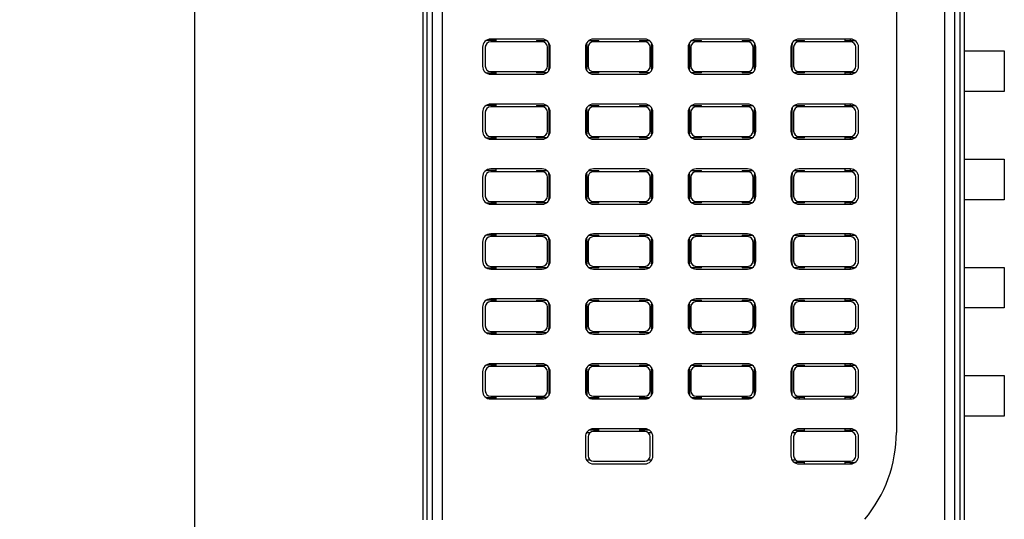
# Model space of a CAD drawing. Header units: millimetres. Extents: x 46 to 1057, y -1515 to -1121.
# Tile 60 of 63: x 563 to 599, y -1194 to -1176. Entities that reach past the tile are written whole.
import ezdxf

# ---------------------------------------------------------------- set-up
doc = ezdxf.new("R2010")
doc.units = ezdxf.units.MM
doc.header["$PDSIZE"] = -1
doc.styles.get("Standard").update_dxf_attribs({"font": 'arial.ttf', "height": 5})
doc.dimstyles.new('ISO-25', dxfattribs={"dimtxt": 5, "dimasz": 2.5, "dimexe": 1.25, "dimexo": 0.625, "dimtad": 1, "dimdec": 1, "dimdsep": 46, "dimtxsty": 'Standard', "dimcen": 2.5, "dimadec": 0, "dimazin": 0, "dimtfac": 1, "dimtdec": 1, "dimtmove": 0, "dimatfit": 3, "dimfxl": 1, "dimarcsym": 0})

# ---------------------------------------------------------------- blocks, each defined once
blk = doc.blocks.new('*D20')
at = {"color": 0, "lineweight": -2}
for p, q in [((581.236, -1156.651), (568.207, -1156.651)), ((569.457, -1159.151), (569.457, -1273.151)), ((581.236, -1275.651), (568.207, -1275.651))]:
    blk.add_line(p, q, dxfattribs=at)
at = {"color": 0}
for points in [[(569.041, -1159.151), (569.874, -1159.151), (569.457, -1156.651)], [(569.041, -1273.151), (569.874, -1273.151), (569.457, -1275.651)]]:
    blk.add_solid(points, dxfattribs=at)
at = {"layer": 'Defpoints', "color": 0}
for p in [(581.861, -1156.651), (569.457, -1275.651), (581.861, -1275.651)]:
    blk.add_point(p, dxfattribs=at)
at = {"color": 0, "insert": (566.28, -1216.151), "char_height": 5, "attachment_point": 5, "rotation": 90}
blk.add_mtext('119', dxfattribs=at)

msp = doc.modelspace()

# ---------------------------------------------------------------- linework, layer by layer
at = {"color": 7, "linetype": 'Continuous', "lineweight": 25}
for p, q in [((577.911, -1194.131), (577.911, -1164.49)), ((578.057, -1164.49), (578.057, -1194.131)), ((578.265, -1194.131), (578.265, -1164.49)), ((578.618, -1164.49), (578.618, -1194.131)), ((597.204, -1194.131), (597.204, -1164.49)), ((597.557, -1164.49), (597.557, -1194.131)), ((597.764, -1194.131), (597.764, -1164.49)), ((597.911, -1164.49), (597.911, -1194.131)), ((595.411, -1168.404), (595.411, -1190.899)), ((580.611, -1176.416), (580.245, -1176.416)), ((582.311, -1176.366), (580.411, -1176.366)), ((582.311, -1176.466), (580.411, -1176.466)), ((580.611, -1176.466), (580.611, -1176.366)), ((582.111, -1176.416), (582.477, -1176.416)), ((582.111, -1176.416), (582.111, -1176.466)), ((582.561, -1176.566), (582.561, -1176.501)), ((583.961, -1176.566), (583.961, -1176.501)), ((584.045, -1176.416), (584.411, -1176.416)), ((586.111, -1176.366), (584.211, -1176.366)), ((586.111, -1176.466), (584.211, -1176.466)), ((584.411, -1176.466), (584.411, -1176.416)), ((585.911, -1176.416), (586.277, -1176.416)), ((585.911, -1176.416), (585.911, -1176.466)), ((586.361, -1176.501), (586.361, -1176.566)), ((587.761, -1176.566), (587.761, -1176.501)), ((587.845, -1176.416), (588.211, -1176.416)), ((589.911, -1176.366), (588.011, -1176.366)), ((589.911, -1176.466), (588.011, -1176.466)), ((588.211, -1176.466), (588.211, -1176.416)), ((589.711, -1176.416), (590.077, -1176.416)), ((589.711, -1176.416), (589.711, -1176.466)), ((590.161, -1176.501), (590.161, -1176.566)), ((591.561, -1176.501), (591.561, -1176.566)), ((591.645, -1176.416), (592.011, -1176.416)), ((593.711, -1176.366), (591.811, -1176.366)), ((593.711, -1176.466), (591.811, -1176.466)), ((592.011, -1176.466), (592.011, -1176.416)), ((593.511, -1176.366), (593.511, -1176.466)), ((593.511, -1176.416), (593.711, -1176.416)), ((593.711, -1176.416), (593.711, -1176.366)), ((593.711, -1176.416), (593.877, -1176.416)), ((580.111, -1176.666), (580.111, -1177.366)), ((580.217, -1176.616), (580.211, -1176.616)), ((580.211, -1176.666), (580.211, -1177.366)), ((582.511, -1176.616), (582.505, -1176.616)), ((582.511, -1177.366), (582.511, -1176.666)), ((582.561, -1176.566), (582.594, -1176.566)), ((582.561, -1176.566), (582.561, -1177.466)), ((582.611, -1177.366), (582.611, -1176.666)), ((583.911, -1176.666), (583.911, -1177.366)), ((583.928, -1176.566), (583.961, -1176.566)), ((583.961, -1176.566), (583.961, -1177.466)), ((584.017, -1176.616), (584.011, -1176.616)), ((584.011, -1176.666), (584.011, -1177.366)), ((586.311, -1176.616), (586.305, -1176.616)), ((586.311, -1177.366), (586.311, -1176.666)), ((586.361, -1177.466), (586.361, -1176.566)), ((586.361, -1176.566), (586.394, -1176.566)), ((586.411, -1177.366), (586.411, -1176.666)), ((587.711, -1176.666), (587.711, -1177.366)), ((587.728, -1176.566), (587.761, -1176.566)), ((587.761, -1176.566), (587.761, -1177.466)), ((587.817, -1176.616), (587.811, -1176.616)), ((587.811, -1176.666), (587.811, -1177.366)), ((590.111, -1176.616), (590.105, -1176.616)), ((590.111, -1177.366), (590.111, -1176.666)), ((590.161, -1176.566), (590.194, -1176.566)), ((590.161, -1177.466), (590.161, -1176.566)), ((590.211, -1177.366), (590.211, -1176.666)), ((591.511, -1176.666), (591.511, -1177.366)), ((591.528, -1176.566), (591.561, -1176.566)), ((591.561, -1177.466), (591.561, -1176.566)), ((591.617, -1176.616), (591.611, -1176.616)), ((591.611, -1176.666), (591.611, -1177.366)), ((593.911, -1176.616), (593.905, -1176.616)), ((593.911, -1177.366), (593.911, -1176.666)), ((594.011, -1177.366), (594.011, -1176.666)), ((597.911, -1176.801), (599.401, -1176.801)), ((599.401, -1176.801), (599.401, -1178.301)), ((580.211, -1177.416), (580.217, -1177.416)), ((580.245, -1177.616), (580.611, -1177.616)), ((580.411, -1177.566), (582.311, -1177.566)), ((580.611, -1177.666), (580.611, -1177.566)), ((582.111, -1177.566), (582.111, -1177.616)), ((582.477, -1177.616), (582.111, -1177.616)), ((582.505, -1177.416), (582.511, -1177.416)), ((582.594, -1177.466), (582.561, -1177.466)), ((582.561, -1177.532), (582.561, -1177.466)), ((583.961, -1177.466), (583.928, -1177.466)), ((583.961, -1177.532), (583.961, -1177.466)), ((584.011, -1177.416), (584.017, -1177.416)), ((584.411, -1177.616), (584.045, -1177.616)), ((584.211, -1177.566), (586.111, -1177.566)), ((584.411, -1177.616), (584.411, -1177.566)), ((585.911, -1177.566), (585.911, -1177.616)), ((586.277, -1177.616), (585.911, -1177.616)), ((586.305, -1177.416), (586.311, -1177.416)), ((586.394, -1177.466), (586.361, -1177.466)), ((586.361, -1177.466), (586.361, -1177.532)), ((587.761, -1177.466), (587.728, -1177.466)), ((587.761, -1177.532), (587.761, -1177.466)), ((587.811, -1177.416), (587.817, -1177.416)), ((588.211, -1177.616), (587.845, -1177.616)), ((588.011, -1177.566), (589.911, -1177.566)), ((588.211, -1177.616), (588.211, -1177.566)), ((589.711, -1177.566), (589.711, -1177.616)), ((590.077, -1177.616), (589.711, -1177.616)), ((590.105, -1177.416), (590.111, -1177.416)), ((590.194, -1177.466), (590.161, -1177.466)), ((590.161, -1177.466), (590.161, -1177.532)), ((591.561, -1177.466), (591.528, -1177.466)), ((591.561, -1177.466), (591.561, -1177.532)), ((591.611, -1177.416), (591.617, -1177.416)), ((592.011, -1177.616), (591.645, -1177.616)), ((591.811, -1177.566), (593.711, -1177.566)), ((592.011, -1177.616), (592.011, -1177.566)), ((593.511, -1177.566), (593.511, -1177.666)), ((593.711, -1177.616), (593.511, -1177.616)), ((593.711, -1177.666), (593.711, -1177.616)), ((593.877, -1177.616), (593.711, -1177.616)), ((593.905, -1177.416), (593.911, -1177.416)), ((580.411, -1177.666), (582.311, -1177.666)), ((584.211, -1177.666), (586.111, -1177.666)), ((588.011, -1177.666), (589.911, -1177.666)), ((591.811, -1177.666), (593.711, -1177.666)), ((599.401, -1178.301), (597.911, -1178.301)), ((580.111, -1179.066), (580.111, -1179.766)), ((580.217, -1179.016), (580.211, -1179.016)), ((580.211, -1179.066), (580.211, -1179.766)), ((580.611, -1178.816), (580.245, -1178.816)), ((582.311, -1178.766), (580.411, -1178.766)), ((582.311, -1178.866), (580.411, -1178.866)), ((580.611, -1178.866), (580.611, -1178.766)), ((582.111, -1178.816), (582.477, -1178.816)), ((582.111, -1178.816), (582.111, -1178.866)), ((582.511, -1179.016), (582.505, -1179.016)), ((582.511, -1179.766), (582.511, -1179.066)), ((582.561, -1178.966), (582.561, -1178.901)), ((582.561, -1178.966), (582.561, -1179.866)), ((582.561, -1178.966), (582.594, -1178.966)), ((582.611, -1179.766), (582.611, -1179.066)), ((583.911, -1179.066), (583.911, -1179.766)), ((583.928, -1178.966), (583.961, -1178.966)), ((583.961, -1178.966), (583.961, -1178.901)), ((583.961, -1178.966), (583.961, -1179.866)), ((584.017, -1179.016), (584.011, -1179.016)), ((584.011, -1179.066), (584.011, -1179.766)), ((584.045, -1178.816), (584.411, -1178.816)), ((586.111, -1178.766), (584.211, -1178.766)), ((586.111, -1178.866), (584.211, -1178.866)), ((584.411, -1178.866), (584.411, -1178.816)), ((585.911, -1178.816), (586.277, -1178.816)), ((585.911, -1178.816), (585.911, -1178.866)), ((586.311, -1179.016), (586.305, -1179.016)), ((586.311, -1179.766), (586.311, -1179.066)), ((586.361, -1178.901), (586.361, -1178.966)), ((586.361, -1179.866), (586.361, -1178.966)), ((586.361, -1178.966), (586.394, -1178.966)), ((586.411, -1179.766), (586.411, -1179.066)), ((587.711, -1179.066), (587.711, -1179.766)), ((587.728, -1178.966), (587.761, -1178.966)), ((587.761, -1178.966), (587.761, -1178.901)), ((587.761, -1178.966), (587.761, -1179.866)), ((587.817, -1179.016), (587.811, -1179.016)), ((587.811, -1179.066), (587.811, -1179.766)), ((587.845, -1178.816), (588.211, -1178.816)), ((589.911, -1178.766), (588.011, -1178.766)), ((589.911, -1178.866), (588.011, -1178.866)), ((588.211, -1178.866), (588.211, -1178.816)), ((589.711, -1178.816), (590.077, -1178.816)), ((589.711, -1178.816), (589.711, -1178.866)), ((590.111, -1179.016), (590.105, -1179.016)), ((590.111, -1179.766), (590.111, -1179.066)), ((590.161, -1178.901), (590.161, -1178.966)), ((590.161, -1178.966), (590.194, -1178.966)), ((590.161, -1179.866), (590.161, -1178.966)), ((590.211, -1179.766), (590.211, -1179.066)), ((591.511, -1179.066), (591.511, -1179.766)), ((591.528, -1178.966), (591.561, -1178.966)), ((591.561, -1178.901), (591.561, -1178.966)), ((591.561, -1179.866), (591.561, -1178.966)), ((591.617, -1179.016), (591.611, -1179.016)), ((591.611, -1179.066), (591.611, -1179.766)), ((591.645, -1178.816), (592.011, -1178.816)), ((593.711, -1178.766), (591.811, -1178.766)), ((593.711, -1178.866), (591.811, -1178.866)), ((592.011, -1178.866), (592.011, -1178.816)), ((593.511, -1178.766), (593.511, -1178.866)), ((593.511, -1178.816), (593.711, -1178.816)), ((593.711, -1178.816), (593.711, -1178.766)), ((593.711, -1178.816), (593.877, -1178.816)), ((593.911, -1179.016), (593.905, -1179.016)), ((593.911, -1179.766), (593.911, -1179.066)), ((594.011, -1179.766), (594.011, -1179.066)), ((580.211, -1179.816), (580.217, -1179.816)), ((580.245, -1180.016), (580.611, -1180.016)), ((580.411, -1179.966), (582.311, -1179.966)), ((580.411, -1180.066), (582.311, -1180.066)), ((580.611, -1180.066), (580.611, -1179.966)), ((582.111, -1179.966), (582.111, -1180.016)), ((582.477, -1180.016), (582.111, -1180.016)), ((582.505, -1179.816), (582.511, -1179.816)), ((582.594, -1179.866), (582.561, -1179.866)), ((582.561, -1179.932), (582.561, -1179.866)), ((583.961, -1179.866), (583.928, -1179.866)), ((583.961, -1179.932), (583.961, -1179.866)), ((584.011, -1179.816), (584.017, -1179.816)), ((584.411, -1180.016), (584.045, -1180.016)), ((584.211, -1179.966), (586.111, -1179.966)), ((584.211, -1180.066), (586.111, -1180.066)), ((584.411, -1180.016), (584.411, -1179.966)), ((585.911, -1179.966), (585.911, -1180.016)), ((586.277, -1180.016), (585.911, -1180.016)), ((586.305, -1179.816), (586.311, -1179.816)), ((586.394, -1179.866), (586.361, -1179.866)), ((586.361, -1179.866), (586.361, -1179.932)), ((587.761, -1179.866), (587.728, -1179.866)), ((587.761, -1179.932), (587.761, -1179.866)), ((587.811, -1179.816), (587.817, -1179.816)), ((588.211, -1180.016), (587.845, -1180.016)), ((588.011, -1179.966), (589.911, -1179.966)), ((588.011, -1180.066), (589.911, -1180.066)), ((588.211, -1180.016), (588.211, -1179.966)), ((589.711, -1179.966), (589.711, -1180.016)), ((590.077, -1180.016), (589.711, -1180.016)), ((590.105, -1179.816), (590.111, -1179.816)), ((590.194, -1179.866), (590.161, -1179.866)), ((590.161, -1179.866), (590.161, -1179.932)), ((591.561, -1179.866), (591.528, -1179.866)), ((591.561, -1179.866), (591.561, -1179.932)), ((591.611, -1179.816), (591.617, -1179.816)), ((592.011, -1180.016), (591.645, -1180.016)), ((591.811, -1179.966), (593.711, -1179.966)), ((591.811, -1180.066), (593.711, -1180.066)), ((592.011, -1180.016), (592.011, -1179.966)), ((593.511, -1179.966), (593.511, -1180.066)), ((593.711, -1180.016), (593.511, -1180.016)), ((593.711, -1180.066), (593.711, -1180.016)), ((593.877, -1180.016), (593.711, -1180.016)), ((593.905, -1179.816), (593.911, -1179.816)), ((597.911, -1180.801), (599.401, -1180.801)), ((599.401, -1180.801), (599.401, -1182.301)), ((580.611, -1181.216), (580.245, -1181.216)), ((582.311, -1181.166), (580.411, -1181.166)), ((580.611, -1181.266), (580.611, -1181.166)), ((582.111, -1181.216), (582.477, -1181.216)), ((582.111, -1181.216), (582.111, -1181.266)), ((584.045, -1181.216), (584.411, -1181.216)), ((586.111, -1181.166), (584.211, -1181.166)), ((584.411, -1181.266), (584.411, -1181.216)), ((585.911, -1181.216), (586.277, -1181.216)), ((585.911, -1181.216), (585.911, -1181.266)), ((587.845, -1181.216), (588.211, -1181.216)), ((589.911, -1181.166), (588.011, -1181.166)), ((588.211, -1181.266), (588.211, -1181.216)), ((589.711, -1181.216), (590.077, -1181.216)), ((589.711, -1181.216), (589.711, -1181.266)), ((591.645, -1181.216), (592.011, -1181.216)), ((593.711, -1181.166), (591.811, -1181.166)), ((592.011, -1181.266), (592.011, -1181.216)), ((593.511, -1181.166), (593.511, -1181.266)), ((593.511, -1181.216), (593.711, -1181.216)), ((593.711, -1181.216), (593.711, -1181.166)), ((593.711, -1181.216), (593.877, -1181.216)), ((580.111, -1181.466), (580.111, -1182.166)), ((580.217, -1181.416), (580.211, -1181.416)), ((580.211, -1181.466), (580.211, -1182.166)), ((582.311, -1181.266), (580.411, -1181.266)), ((582.511, -1181.416), (582.505, -1181.416)), ((582.511, -1182.166), (582.511, -1181.466)), ((582.561, -1181.366), (582.561, -1181.301)), ((582.561, -1181.366), (582.594, -1181.366)), ((582.561, -1181.366), (582.561, -1182.266)), ((582.611, -1182.166), (582.611, -1181.466)), ((583.911, -1181.466), (583.911, -1182.166)), ((583.928, -1181.366), (583.961, -1181.366)), ((583.961, -1181.366), (583.961, -1181.301)), ((583.961, -1181.366), (583.961, -1182.266)), ((584.017, -1181.416), (584.011, -1181.416)), ((584.011, -1181.466), (584.011, -1182.166)), ((586.111, -1181.266), (584.211, -1181.266)), ((586.311, -1181.416), (586.305, -1181.416)), ((586.311, -1182.166), (586.311, -1181.466)), ((586.361, -1181.301), (586.361, -1181.366)), ((586.361, -1181.366), (586.394, -1181.366)), ((586.361, -1182.266), (586.361, -1181.366)), ((586.411, -1182.166), (586.411, -1181.466)), ((587.711, -1181.466), (587.711, -1182.166)), ((587.728, -1181.366), (587.761, -1181.366)), ((587.761, -1181.366), (587.761, -1181.301)), ((587.761, -1181.366), (587.761, -1182.266)), ((587.817, -1181.416), (587.811, -1181.416)), ((587.811, -1181.466), (587.811, -1182.166)), ((589.911, -1181.266), (588.011, -1181.266)), ((590.111, -1181.416), (590.105, -1181.416)), ((590.111, -1182.166), (590.111, -1181.466)), ((590.161, -1181.301), (590.161, -1181.366)), ((590.161, -1181.366), (590.194, -1181.366)), ((590.161, -1182.266), (590.161, -1181.366)), ((590.211, -1182.166), (590.211, -1181.466)), ((591.511, -1181.466), (591.511, -1182.166)), ((591.528, -1181.366), (591.561, -1181.366)), ((591.561, -1181.301), (591.561, -1181.366)), ((591.561, -1182.266), (591.561, -1181.366)), ((591.617, -1181.416), (591.611, -1181.416)), ((591.611, -1181.466), (591.611, -1182.166)), ((593.711, -1181.266), (591.811, -1181.266)), ((593.911, -1181.416), (593.905, -1181.416)), ((593.911, -1182.166), (593.911, -1181.466)), ((594.011, -1182.166), (594.011, -1181.466)), ((580.211, -1182.216), (580.217, -1182.216)), ((582.505, -1182.216), (582.511, -1182.216)), ((582.594, -1182.266), (582.561, -1182.266)), ((582.561, -1182.332), (582.561, -1182.266)), ((583.961, -1182.266), (583.928, -1182.266)), ((583.961, -1182.332), (583.961, -1182.266)), ((584.011, -1182.216), (584.017, -1182.216)), ((586.305, -1182.216), (586.311, -1182.216)), ((586.394, -1182.266), (586.361, -1182.266)), ((586.361, -1182.266), (586.361, -1182.332)), ((587.761, -1182.266), (587.728, -1182.266)), ((587.761, -1182.332), (587.761, -1182.266)), ((587.811, -1182.216), (587.817, -1182.216)), ((590.105, -1182.216), (590.111, -1182.216)), ((590.194, -1182.266), (590.161, -1182.266)), ((590.161, -1182.266), (590.161, -1182.332)), ((591.561, -1182.266), (591.528, -1182.266)), ((591.561, -1182.266), (591.561, -1182.332)), ((591.611, -1182.216), (591.617, -1182.216)), ((593.905, -1182.216), (593.911, -1182.216)), ((599.401, -1182.301), (597.911, -1182.301)), ((580.245, -1182.416), (580.611, -1182.416)), ((580.411, -1182.366), (582.311, -1182.366)), ((580.411, -1182.466), (582.311, -1182.466)), ((580.611, -1182.466), (580.611, -1182.366)), ((582.111, -1182.366), (582.111, -1182.416)), ((582.477, -1182.416), (582.111, -1182.416)), ((584.411, -1182.416), (584.045, -1182.416)), ((584.211, -1182.366), (586.111, -1182.366)), ((584.211, -1182.466), (586.111, -1182.466)), ((584.411, -1182.416), (584.411, -1182.366)), ((585.911, -1182.366), (585.911, -1182.416)), ((586.277, -1182.416), (585.911, -1182.416)), ((588.211, -1182.416), (587.845, -1182.416)), ((588.011, -1182.366), (589.911, -1182.366)), ((588.011, -1182.466), (589.911, -1182.466)), ((588.211, -1182.416), (588.211, -1182.366)), ((589.711, -1182.366), (589.711, -1182.416)), ((590.077, -1182.416), (589.711, -1182.416)), ((592.011, -1182.416), (591.645, -1182.416)), ((591.811, -1182.366), (593.711, -1182.366)), ((591.811, -1182.466), (593.711, -1182.466)), ((592.011, -1182.416), (592.011, -1182.366)), ((593.511, -1182.366), (593.511, -1182.466)), ((593.711, -1182.416), (593.511, -1182.416)), ((593.877, -1182.416), (593.711, -1182.416)), ((593.711, -1182.466), (593.711, -1182.416)), ((580.611, -1183.616), (580.245, -1183.616)), ((582.311, -1183.566), (580.411, -1183.566)), ((582.311, -1183.666), (580.411, -1183.666)), ((580.611, -1183.666), (580.611, -1183.566)), ((582.111, -1183.616), (582.477, -1183.616)), ((582.111, -1183.616), (582.111, -1183.666)), ((582.561, -1183.766), (582.561, -1183.701)), ((582.561, -1183.766), (582.594, -1183.766)), ((582.561, -1183.766), (582.561, -1184.666)), ((583.928, -1183.766), (583.961, -1183.766)), ((583.961, -1183.766), (583.961, -1183.701)), ((583.961, -1183.766), (583.961, -1184.666)), ((584.045, -1183.616), (584.411, -1183.616)), ((586.111, -1183.566), (584.211, -1183.566)), ((586.111, -1183.666), (584.211, -1183.666)), ((584.411, -1183.666), (584.411, -1183.616)), ((585.911, -1183.616), (586.277, -1183.616)), ((585.911, -1183.616), (585.911, -1183.666)), ((586.361, -1183.701), (586.361, -1183.766)), ((586.361, -1183.766), (586.394, -1183.766)), ((586.361, -1184.666), (586.361, -1183.766)), ((587.728, -1183.766), (587.761, -1183.766)), ((587.761, -1183.766), (587.761, -1183.701)), ((587.761, -1183.766), (587.761, -1184.666)), ((587.845, -1183.616), (588.211, -1183.616)), ((589.911, -1183.566), (588.011, -1183.566)), ((589.911, -1183.666), (588.011, -1183.666)), ((588.211, -1183.666), (588.211, -1183.616)), ((589.711, -1183.616), (590.077, -1183.616)), ((589.711, -1183.616), (589.711, -1183.666)), ((590.161, -1183.701), (590.161, -1183.766)), ((590.161, -1183.766), (590.194, -1183.766)), ((590.161, -1184.666), (590.161, -1183.766)), ((591.528, -1183.766), (591.561, -1183.766)), ((591.561, -1183.701), (591.561, -1183.766)), ((591.561, -1184.666), (591.561, -1183.766)), ((591.645, -1183.616), (592.011, -1183.616)), ((593.711, -1183.566), (591.811, -1183.566)), ((593.711, -1183.666), (591.811, -1183.666)), ((592.011, -1183.666), (592.011, -1183.616)), ((593.511, -1183.566), (593.511, -1183.666)), ((593.511, -1183.616), (593.711, -1183.616)), ((593.711, -1183.616), (593.711, -1183.566)), ((593.711, -1183.616), (593.877, -1183.616)), ((580.111, -1183.866), (580.111, -1184.566)), ((580.217, -1183.816), (580.211, -1183.816)), ((580.211, -1183.866), (580.211, -1184.566)), ((582.511, -1183.816), (582.505, -1183.816)), ((582.511, -1184.566), (582.511, -1183.866)), ((582.611, -1184.566), (582.611, -1183.866)), ((583.911, -1183.866), (583.911, -1184.566)), ((584.017, -1183.816), (584.011, -1183.816)), ((584.011, -1183.866), (584.011, -1184.566)), ((586.311, -1183.816), (586.305, -1183.816)), ((586.311, -1184.566), (586.311, -1183.866)), ((586.411, -1184.566), (586.411, -1183.866)), ((587.711, -1183.866), (587.711, -1184.566)), ((587.817, -1183.816), (587.811, -1183.816)), ((587.811, -1183.866), (587.811, -1184.566)), ((590.111, -1183.816), (590.105, -1183.816)), ((590.111, -1184.566), (590.111, -1183.866)), ((590.211, -1184.566), (590.211, -1183.866)), ((591.511, -1183.866), (591.511, -1184.566)), ((591.617, -1183.816), (591.611, -1183.816)), ((591.611, -1183.866), (591.611, -1184.566)), ((593.911, -1183.816), (593.905, -1183.816)), ((593.911, -1184.566), (593.911, -1183.866)), ((594.011, -1184.566), (594.011, -1183.866)), ((580.211, -1184.616), (580.217, -1184.616)), ((580.245, -1184.816), (580.611, -1184.816)), ((580.411, -1184.766), (582.311, -1184.766)), ((580.411, -1184.866), (582.311, -1184.866)), ((580.611, -1184.866), (580.611, -1184.766)), ((582.111, -1184.766), (582.111, -1184.816)), ((582.477, -1184.816), (582.111, -1184.816)), ((582.505, -1184.616), (582.511, -1184.616)), ((582.594, -1184.666), (582.561, -1184.666)), ((582.561, -1184.732), (582.561, -1184.666)), ((583.961, -1184.666), (583.928, -1184.666)), ((583.961, -1184.732), (583.961, -1184.666)), ((584.011, -1184.616), (584.017, -1184.616)), ((584.411, -1184.816), (584.045, -1184.816)), ((584.211, -1184.766), (586.111, -1184.766)), ((584.211, -1184.866), (586.111, -1184.866)), ((584.411, -1184.816), (584.411, -1184.766)), ((585.911, -1184.766), (585.911, -1184.816)), ((586.277, -1184.816), (585.911, -1184.816)), ((586.305, -1184.616), (586.311, -1184.616)), ((586.394, -1184.666), (586.361, -1184.666)), ((586.361, -1184.666), (586.361, -1184.732)), ((587.761, -1184.666), (587.728, -1184.666)), ((587.761, -1184.732), (587.761, -1184.666)), ((587.811, -1184.616), (587.817, -1184.616)), ((588.211, -1184.816), (587.845, -1184.816)), ((588.011, -1184.766), (589.911, -1184.766)), ((588.011, -1184.866), (589.911, -1184.866)), ((588.211, -1184.816), (588.211, -1184.766)), ((589.711, -1184.766), (589.711, -1184.816)), ((590.077, -1184.816), (589.711, -1184.816)), ((590.105, -1184.616), (590.111, -1184.616)), ((590.194, -1184.666), (590.161, -1184.666)), ((590.161, -1184.666), (590.161, -1184.732)), ((591.561, -1184.666), (591.528, -1184.666)), ((591.561, -1184.666), (591.561, -1184.732)), ((591.611, -1184.616), (591.617, -1184.616)), ((592.011, -1184.816), (591.645, -1184.816)), ((591.811, -1184.766), (593.711, -1184.766)), ((591.811, -1184.866), (593.711, -1184.866)), ((592.011, -1184.816), (592.011, -1184.766)), ((593.511, -1184.766), (593.511, -1184.866)), ((593.711, -1184.816), (593.511, -1184.816)), ((593.711, -1184.866), (593.711, -1184.816)), ((593.877, -1184.816), (593.711, -1184.816)), ((593.905, -1184.616), (593.911, -1184.616)), ((597.911, -1184.801), (599.401, -1184.801)), ((599.401, -1184.801), (599.401, -1186.301)), ((582.311, -1185.966), (580.411, -1185.966)), ((580.611, -1186.066), (580.611, -1185.966)), ((586.111, -1185.966), (584.211, -1185.966)), ((589.911, -1185.966), (588.011, -1185.966)), ((593.711, -1185.966), (591.811, -1185.966)), ((593.511, -1185.966), (593.511, -1186.066)), ((593.711, -1186.016), (593.711, -1185.966)), ((580.111, -1186.266), (580.111, -1186.966)), ((580.217, -1186.216), (580.211, -1186.216)), ((580.211, -1186.266), (580.211, -1186.966)), ((580.611, -1186.016), (580.245, -1186.016)), ((582.311, -1186.066), (580.411, -1186.066)), ((582.111, -1186.016), (582.477, -1186.016)), ((582.111, -1186.016), (582.111, -1186.066)), ((582.511, -1186.216), (582.505, -1186.216)), ((582.511, -1186.966), (582.511, -1186.266)), ((582.561, -1186.166), (582.561, -1186.101)), ((582.561, -1186.166), (582.594, -1186.166)), ((582.561, -1186.166), (582.561, -1187.066)), ((582.611, -1186.966), (582.611, -1186.266)), ((583.911, -1186.266), (583.911, -1186.966)), ((583.928, -1186.166), (583.961, -1186.166)), ((583.961, -1186.166), (583.961, -1186.101)), ((583.961, -1186.166), (583.961, -1187.066)), ((584.017, -1186.216), (584.011, -1186.216)), ((584.011, -1186.266), (584.011, -1186.966)), ((584.045, -1186.016), (584.411, -1186.016)), ((586.111, -1186.066), (584.211, -1186.066)), ((584.411, -1186.066), (584.411, -1186.016)), ((585.911, -1186.016), (586.277, -1186.016)), ((585.911, -1186.016), (585.911, -1186.066)), ((586.311, -1186.216), (586.305, -1186.216)), ((586.311, -1186.966), (586.311, -1186.266)), ((586.361, -1186.101), (586.361, -1186.166)), ((586.361, -1186.166), (586.394, -1186.166)), ((586.361, -1187.066), (586.361, -1186.166)), ((586.411, -1186.966), (586.411, -1186.266)), ((587.711, -1186.266), (587.711, -1186.966)), ((587.728, -1186.166), (587.761, -1186.166)), ((587.761, -1186.166), (587.761, -1186.101)), ((587.761, -1186.166), (587.761, -1187.066)), ((587.817, -1186.216), (587.811, -1186.216)), ((587.811, -1186.266), (587.811, -1186.966)), ((587.845, -1186.016), (588.211, -1186.016)), ((589.911, -1186.066), (588.011, -1186.066)), ((588.211, -1186.066), (588.211, -1186.016)), ((589.711, -1186.016), (590.077, -1186.016)), ((589.711, -1186.016), (589.711, -1186.066)), ((590.111, -1186.216), (590.105, -1186.216)), ((590.111, -1186.966), (590.111, -1186.266)), ((590.161, -1186.101), (590.161, -1186.166)), ((590.161, -1186.166), (590.194, -1186.166)), ((590.161, -1187.066), (590.161, -1186.166)), ((590.211, -1186.966), (590.211, -1186.266)), ((591.511, -1186.266), (591.511, -1186.966)), ((591.528, -1186.166), (591.561, -1186.166)), ((591.561, -1186.101), (591.561, -1186.166)), ((591.561, -1187.066), (591.561, -1186.166)), ((591.617, -1186.216), (591.611, -1186.216)), ((591.611, -1186.266), (591.611, -1186.966)), ((591.645, -1186.016), (592.011, -1186.016)), ((593.711, -1186.066), (591.811, -1186.066)), ((592.011, -1186.066), (592.011, -1186.016)), ((593.511, -1186.016), (593.711, -1186.016)), ((593.711, -1186.016), (593.877, -1186.016)), ((593.911, -1186.216), (593.905, -1186.216)), ((593.911, -1186.966), (593.911, -1186.266)), ((594.011, -1186.966), (594.011, -1186.266)), ((599.401, -1186.301), (597.911, -1186.301)), ((580.211, -1187.016), (580.217, -1187.016)), ((582.505, -1187.016), (582.511, -1187.016)), ((582.594, -1187.066), (582.561, -1187.066)), ((582.561, -1187.132), (582.561, -1187.066)), ((583.961, -1187.066), (583.928, -1187.066)), ((583.961, -1187.132), (583.961, -1187.066)), ((584.011, -1187.016), (584.017, -1187.016)), ((586.305, -1187.016), (586.311, -1187.016)), ((586.394, -1187.066), (586.361, -1187.066)), ((586.361, -1187.066), (586.361, -1187.132)), ((587.761, -1187.066), (587.728, -1187.066)), ((587.761, -1187.132), (587.761, -1187.066)), ((587.811, -1187.016), (587.817, -1187.016)), ((590.105, -1187.016), (590.111, -1187.016)), ((590.194, -1187.066), (590.161, -1187.066)), ((590.161, -1187.066), (590.161, -1187.132)), ((591.561, -1187.066), (591.528, -1187.066)), ((591.561, -1187.066), (591.561, -1187.132)), ((591.611, -1187.016), (591.617, -1187.016)), ((593.905, -1187.016), (593.911, -1187.016)), ((580.245, -1187.216), (580.611, -1187.216)), ((580.411, -1187.166), (582.311, -1187.166)), ((580.411, -1187.266), (582.311, -1187.266)), ((580.611, -1187.266), (580.611, -1187.166)), ((582.111, -1187.166), (582.111, -1187.216)), ((582.477, -1187.216), (582.111, -1187.216)), ((584.411, -1187.216), (584.045, -1187.216)), ((584.211, -1187.166), (586.111, -1187.166)), ((584.211, -1187.266), (586.111, -1187.266)), ((584.411, -1187.216), (584.411, -1187.166)), ((585.911, -1187.166), (585.911, -1187.216)), ((586.277, -1187.216), (585.911, -1187.216)), ((588.211, -1187.216), (587.845, -1187.216)), ((588.011, -1187.166), (589.911, -1187.166)), ((588.011, -1187.266), (589.911, -1187.266)), ((588.211, -1187.216), (588.211, -1187.166)), ((589.711, -1187.166), (589.711, -1187.216)), ((590.077, -1187.216), (589.711, -1187.216)), ((592.011, -1187.216), (591.645, -1187.216)), ((591.811, -1187.166), (593.711, -1187.166)), ((591.811, -1187.266), (593.711, -1187.266)), ((592.011, -1187.216), (592.011, -1187.166)), ((593.511, -1187.166), (593.511, -1187.266)), ((593.711, -1187.216), (593.511, -1187.216)), ((593.711, -1187.266), (593.711, -1187.216)), ((593.877, -1187.216), (593.711, -1187.216)), ((580.611, -1188.416), (580.245, -1188.416)), ((582.311, -1188.366), (580.411, -1188.366)), ((582.311, -1188.466), (580.411, -1188.466)), ((580.611, -1188.466), (580.611, -1188.366)), ((582.111, -1188.416), (582.477, -1188.416)), ((582.111, -1188.416), (582.111, -1188.466)), ((582.561, -1188.566), (582.561, -1188.501)), ((583.961, -1188.566), (583.961, -1188.501)), ((584.045, -1188.416), (584.411, -1188.416)), ((586.111, -1188.366), (584.211, -1188.366)), ((586.111, -1188.466), (584.211, -1188.466)), ((584.411, -1188.466), (584.411, -1188.416)), ((585.911, -1188.416), (586.277, -1188.416)), ((585.911, -1188.416), (585.911, -1188.466)), ((586.361, -1188.501), (586.361, -1188.566)), ((587.761, -1188.566), (587.761, -1188.501)), ((587.845, -1188.416), (588.211, -1188.416)), ((589.911, -1188.366), (588.011, -1188.366)), ((589.911, -1188.466), (588.011, -1188.466)), ((588.211, -1188.466), (588.211, -1188.416)), ((589.711, -1188.416), (590.077, -1188.416)), ((589.711, -1188.416), (589.711, -1188.466)), ((590.161, -1188.501), (590.161, -1188.566)), ((591.561, -1188.501), (591.561, -1188.566)), ((591.645, -1188.416), (592.011, -1188.416)), ((593.711, -1188.366), (591.811, -1188.366)), ((593.711, -1188.466), (591.811, -1188.466)), ((592.011, -1188.466), (592.011, -1188.416)), ((593.511, -1188.366), (593.511, -1188.466)), ((593.511, -1188.416), (593.711, -1188.416)), ((593.711, -1188.416), (593.711, -1188.366)), ((593.711, -1188.416), (593.877, -1188.416)), ((580.111, -1188.666), (580.111, -1189.366)), ((580.217, -1188.616), (580.211, -1188.616)), ((580.211, -1188.666), (580.211, -1189.366)), ((582.511, -1188.616), (582.505, -1188.616)), ((582.511, -1189.366), (582.511, -1188.666)), ((582.561, -1188.566), (582.561, -1189.532)), ((582.561, -1188.566), (582.594, -1188.566)), ((582.611, -1189.366), (582.611, -1188.666)), ((583.911, -1188.666), (583.911, -1189.366)), ((583.928, -1188.566), (583.961, -1188.566)), ((583.961, -1188.566), (583.961, -1189.532)), ((584.017, -1188.616), (584.011, -1188.616)), ((584.011, -1188.666), (584.011, -1189.366)), ((586.311, -1188.616), (586.305, -1188.616)), ((586.311, -1189.366), (586.311, -1188.666)), ((586.361, -1189.532), (586.361, -1188.566)), ((586.361, -1188.566), (586.394, -1188.566)), ((586.411, -1189.366), (586.411, -1188.666)), ((587.711, -1188.666), (587.711, -1189.366)), ((587.728, -1188.566), (587.761, -1188.566)), ((587.761, -1188.566), (587.761, -1189.532)), ((587.817, -1188.616), (587.811, -1188.616)), ((587.811, -1188.666), (587.811, -1189.366)), ((590.111, -1188.616), (590.105, -1188.616)), ((590.111, -1189.366), (590.111, -1188.666)), ((590.161, -1189.532), (590.161, -1188.566)), ((590.161, -1188.566), (590.194, -1188.566)), ((590.211, -1189.366), (590.211, -1188.666)), ((591.511, -1188.666), (591.511, -1189.366)), ((591.528, -1188.566), (591.561, -1188.566)), ((591.561, -1189.532), (591.561, -1188.566)), ((591.617, -1188.616), (591.611, -1188.616)), ((591.611, -1188.666), (591.611, -1189.366)), ((593.911, -1188.616), (593.905, -1188.616)), ((593.911, -1189.366), (593.911, -1188.666)), ((594.011, -1189.366), (594.011, -1188.666)), ((597.911, -1188.801), (599.401, -1188.801)), ((599.401, -1188.801), (599.401, -1190.301)), ((580.211, -1189.416), (580.217, -1189.416)), ((580.245, -1189.616), (580.611, -1189.616)), ((580.411, -1189.566), (582.311, -1189.566)), ((580.611, -1189.666), (580.611, -1189.566)), ((582.111, -1189.566), (582.111, -1189.666)), ((582.111, -1189.616), (582.311, -1189.616)), ((582.311, -1189.666), (582.311, -1189.616)), ((582.477, -1189.616), (582.311, -1189.616)), ((582.505, -1189.416), (582.511, -1189.416)), ((584.011, -1189.416), (584.017, -1189.416)), ((584.045, -1189.616), (584.211, -1189.616)), ((584.211, -1189.566), (586.111, -1189.566)), ((584.211, -1189.666), (584.211, -1189.616)), ((584.211, -1189.616), (584.411, -1189.616)), ((584.411, -1189.666), (584.411, -1189.566)), ((585.911, -1189.566), (585.911, -1189.666)), ((585.911, -1189.616), (586.111, -1189.616)), ((586.111, -1189.616), (586.111, -1189.666)), ((586.111, -1189.616), (586.277, -1189.616)), ((586.305, -1189.416), (586.311, -1189.416)), ((587.811, -1189.416), (587.817, -1189.416)), ((587.845, -1189.616), (588.011, -1189.616)), ((588.011, -1189.566), (589.911, -1189.566)), ((588.011, -1189.666), (588.011, -1189.616)), ((588.011, -1189.616), (588.211, -1189.616)), ((588.211, -1189.666), (588.211, -1189.566)), ((589.711, -1189.566), (589.711, -1189.666)), ((589.711, -1189.616), (589.911, -1189.616)), ((589.911, -1189.616), (589.911, -1189.666)), ((589.911, -1189.616), (590.077, -1189.616)), ((590.105, -1189.416), (590.111, -1189.416)), ((591.611, -1189.416), (591.617, -1189.416)), ((591.811, -1189.616), (591.645, -1189.616)), ((591.811, -1189.566), (593.711, -1189.566)), ((591.811, -1189.616), (591.811, -1189.666)), ((592.011, -1189.616), (591.811, -1189.616)), ((592.011, -1189.666), (592.011, -1189.566)), ((593.511, -1189.566), (593.511, -1189.666)), ((593.711, -1189.616), (593.511, -1189.616)), ((593.711, -1189.666), (593.711, -1189.616)), ((593.877, -1189.616), (593.711, -1189.616)), ((593.905, -1189.416), (593.911, -1189.416)), ((580.411, -1189.666), (582.311, -1189.666)), ((584.211, -1189.666), (586.111, -1189.666)), ((588.011, -1189.666), (589.911, -1189.666)), ((591.811, -1189.666), (593.711, -1189.666)), ((599.401, -1190.301), (597.911, -1190.301)), ((583.911, -1191.066), (583.911, -1191.766)), ((584.079, -1190.916), (583.951, -1190.916)), ((583.961, -1190.916), (583.961, -1190.901)), ((584.011, -1191.066), (584.011, -1191.766)), ((584.411, -1190.816), (584.045, -1190.816)), ((586.111, -1190.766), (584.211, -1190.766)), ((586.111, -1190.866), (584.211, -1190.866)), ((584.411, -1190.866), (584.411, -1190.766)), ((585.911, -1190.766), (585.911, -1190.866)), ((586.277, -1190.816), (585.911, -1190.816)), ((586.371, -1190.916), (586.243, -1190.916)), ((586.311, -1191.766), (586.311, -1191.066)), ((586.361, -1190.901), (586.361, -1190.916)), ((586.411, -1191.766), (586.411, -1191.066)), ((591.511, -1191.066), (591.511, -1191.766)), ((591.679, -1190.916), (591.551, -1190.916)), ((591.561, -1190.901), (591.561, -1190.916)), ((591.611, -1191.066), (591.611, -1191.766)), ((591.645, -1190.816), (592.011, -1190.816)), ((593.711, -1190.766), (591.811, -1190.766)), ((593.711, -1190.866), (591.811, -1190.866)), ((592.011, -1190.866), (592.011, -1190.766)), ((593.511, -1190.766), (593.511, -1190.866)), ((593.511, -1190.816), (593.711, -1190.816)), ((593.711, -1190.816), (593.711, -1190.766)), ((593.711, -1190.816), (593.877, -1190.816)), ((593.911, -1191.016), (593.905, -1191.016)), ((593.911, -1191.766), (593.911, -1191.066)), ((594.011, -1191.766), (594.011, -1191.066)), ((593.905, -1191.816), (593.911, -1191.816)), ((583.951, -1191.916), (584.079, -1191.916)), ((583.961, -1191.932), (583.961, -1191.916)), ((584.211, -1191.966), (586.111, -1191.966)), ((584.211, -1192.066), (586.111, -1192.066)), ((586.243, -1191.916), (586.371, -1191.916)), ((586.361, -1191.916), (586.361, -1191.932)), ((591.551, -1191.916), (591.679, -1191.916)), ((591.561, -1191.916), (591.561, -1191.932)), ((592.011, -1192.016), (591.645, -1192.016)), ((591.811, -1191.966), (593.711, -1191.966)), ((591.811, -1192.066), (593.711, -1192.066)), ((592.011, -1192.066), (592.011, -1191.966)), ((593.511, -1191.966), (593.511, -1192.066)), ((593.711, -1192.016), (593.511, -1192.016)), ((593.711, -1192.066), (593.711, -1192.016)), ((593.711, -1192.016), (593.877, -1192.016))]:
    msp.add_line(p, q, dxfattribs=at)
for centre, radius, start, end in [((580.411, -1176.666), 0.3, 90, 180), ((580.411, -1176.666), 0.2, 90, 180), ((582.311, -1176.666), 0.3, 0, 90), ((582.311, -1176.666), 0.2, 0, 90), ((584.211, -1176.666), 0.3, 90, 180), ((584.211, -1176.666), 0.2, 90, 180), ((586.111, -1176.666), 0.3, 0, 90), ((586.111, -1176.666), 0.2, 0, 90), ((588.011, -1176.666), 0.3, 90, 180), ((588.011, -1176.666), 0.2, 90, 180), ((589.911, -1176.666), 0.3, 0, 90), ((589.911, -1176.666), 0.2, 0, 90), ((591.811, -1176.666), 0.3, 90, 180), ((591.811, -1176.666), 0.2, 90, 180), ((593.711, -1176.666), 0.3, 0, 90), ((593.711, -1176.666), 0.2, 0, 90), ((580.411, -1177.366), 0.3, 180, 270), ((580.411, -1177.366), 0.2, 180, 270), ((582.311, -1177.366), 0.2, 270, 0), ((582.311, -1177.366), 0.3, 270, 0), ((584.211, -1177.366), 0.3, 180, 270), ((584.211, -1177.366), 0.2, 180, 270), ((586.111, -1177.366), 0.2, 270, 0), ((586.111, -1177.366), 0.3, 270, 0), ((588.011, -1177.366), 0.3, 180, 270), ((588.011, -1177.366), 0.2, 180, 270), ((589.911, -1177.366), 0.2, 270, 0), ((589.911, -1177.366), 0.3, 270, 0), ((591.811, -1177.366), 0.3, 180, 270), ((591.811, -1177.366), 0.2, 180, 270), ((593.711, -1177.366), 0.2, 270, 0), ((593.711, -1177.366), 0.3, 270, 0), ((580.411, -1179.066), 0.3, 90, 180), ((580.411, -1179.066), 0.2, 90, 180), ((582.311, -1179.066), 0.3, 0, 90), ((582.311, -1179.066), 0.2, 0, 90), ((584.211, -1179.066), 0.3, 90, 180), ((584.211, -1179.066), 0.2, 90, 180), ((586.111, -1179.066), 0.3, 0, 90), ((586.111, -1179.066), 0.2, 0, 90), ((588.011, -1179.066), 0.3, 90, 180), ((588.011, -1179.066), 0.2, 90, 180), ((589.911, -1179.066), 0.3, 0, 90), ((589.911, -1179.066), 0.2, 0, 90), ((591.811, -1179.066), 0.3, 90, 180), ((591.811, -1179.066), 0.2, 90, 180), ((593.711, -1179.066), 0.3, 0, 90), ((593.711, -1179.066), 0.2, 0, 90), ((580.411, -1179.766), 0.3, 180, 270), ((580.411, -1179.766), 0.2, 180, 270), ((582.311, -1179.766), 0.2, 270, 0), ((582.311, -1179.766), 0.3, 270, 0), ((584.211, -1179.766), 0.3, 180, 270), ((584.211, -1179.766), 0.2, 180, 270), ((586.111, -1179.766), 0.2, 270, 0), ((586.111, -1179.766), 0.3, 270, 0), ((588.011, -1179.766), 0.3, 180, 270), ((588.011, -1179.766), 0.2, 180, 270), ((589.911, -1179.766), 0.2, 270, 0), ((589.911, -1179.766), 0.3, 270, 0), ((591.811, -1179.766), 0.3, 180, 270), ((591.811, -1179.766), 0.2, 180, 270), ((593.711, -1179.766), 0.2, 270, 0), ((593.711, -1179.766), 0.3, 270, 0), ((580.411, -1181.466), 0.3, 90, 180), ((582.311, -1181.466), 0.3, 0, 90), ((584.211, -1181.466), 0.3, 90, 180), ((586.111, -1181.466), 0.3, 0, 90), ((588.011, -1181.466), 0.3, 90, 180), ((589.911, -1181.466), 0.3, 0, 90), ((591.811, -1181.466), 0.3, 90, 180), ((593.711, -1181.466), 0.3, 0, 90), ((580.411, -1181.466), 0.2, 90, 180), ((582.311, -1181.466), 0.2, 0, 90), ((584.211, -1181.466), 0.2, 90, 180), ((586.111, -1181.466), 0.2, 0, 90), ((588.011, -1181.466), 0.2, 90, 180), ((589.911, -1181.466), 0.2, 0, 90), ((591.811, -1181.466), 0.2, 90, 180), ((593.711, -1181.466), 0.2, 0, 90), ((580.411, -1182.166), 0.3, 180, 270), ((580.411, -1182.166), 0.2, 180, 270), ((582.311, -1182.166), 0.2, 270, 0), ((582.311, -1182.166), 0.3, 270, 0), ((584.211, -1182.166), 0.3, 180, 270), ((584.211, -1182.166), 0.2, 180, 270), ((586.111, -1182.166), 0.2, 270, 0), ((586.111, -1182.166), 0.3, 270, 0), ((588.011, -1182.166), 0.3, 180, 270), ((588.011, -1182.166), 0.2, 180, 270), ((589.911, -1182.166), 0.2, 270, 0), ((589.911, -1182.166), 0.3, 270, 0), ((591.811, -1182.166), 0.3, 180, 270), ((591.811, -1182.166), 0.2, 180, 270), ((593.711, -1182.166), 0.2, 270, 0), ((593.711, -1182.166), 0.3, 270, 0), ((580.411, -1183.866), 0.3, 90, 180), ((580.411, -1183.866), 0.2, 90, 180), ((582.311, -1183.866), 0.3, 0, 90), ((582.311, -1183.866), 0.2, 0, 90), ((584.211, -1183.866), 0.3, 90, 180), ((584.211, -1183.866), 0.2, 90, 180), ((586.111, -1183.866), 0.3, 0, 90), ((586.111, -1183.866), 0.2, 0, 90), ((588.011, -1183.866), 0.3, 90, 180), ((588.011, -1183.866), 0.2, 90, 180), ((589.911, -1183.866), 0.3, 0, 90), ((589.911, -1183.866), 0.2, 0, 90), ((591.811, -1183.866), 0.3, 90, 180), ((591.811, -1183.866), 0.2, 90, 180), ((593.711, -1183.866), 0.3, 0, 90), ((593.711, -1183.866), 0.2, 0, 90), ((580.411, -1184.566), 0.3, 180, 270), ((580.411, -1184.566), 0.2, 180, 270), ((582.311, -1184.566), 0.2, 270, 0), ((582.311, -1184.566), 0.3, 270, 0), ((584.211, -1184.566), 0.3, 180, 270), ((584.211, -1184.566), 0.2, 180, 270), ((586.111, -1184.566), 0.2, 270, 0), ((586.111, -1184.566), 0.3, 270, 0), ((588.011, -1184.566), 0.3, 180, 270), ((588.011, -1184.566), 0.2, 180, 270), ((589.911, -1184.566), 0.2, 270, 0), ((589.911, -1184.566), 0.3, 270, 0), ((591.811, -1184.566), 0.3, 180, 270), ((591.811, -1184.566), 0.2, 180, 270), ((593.711, -1184.566), 0.2, 270, 0), ((593.711, -1184.566), 0.3, 270, 0), ((580.411, -1186.266), 0.3, 90, 180), ((582.311, -1186.266), 0.3, 0, 90), ((584.211, -1186.266), 0.3, 90, 180), ((586.111, -1186.266), 0.3, 0, 90), ((588.011, -1186.266), 0.3, 90, 180), ((589.911, -1186.266), 0.3, 0, 90), ((591.811, -1186.266), 0.3, 90, 180), ((593.711, -1186.266), 0.3, 0, 90), ((580.411, -1186.266), 0.2, 90, 180), ((582.311, -1186.266), 0.2, 0, 90), ((584.211, -1186.266), 0.2, 90, 180), ((586.111, -1186.266), 0.2, 0, 90), ((588.011, -1186.266), 0.2, 90, 180), ((589.911, -1186.266), 0.2, 0, 90), ((591.811, -1186.266), 0.2, 90, 180), ((593.711, -1186.266), 0.2, 0, 90), ((580.411, -1186.966), 0.3, 180, 270), ((580.411, -1186.966), 0.2, 180, 270), ((582.311, -1186.966), 0.2, 270, 0), ((582.311, -1186.966), 0.3, 270, 0), ((584.211, -1186.966), 0.3, 180, 270), ((584.211, -1186.966), 0.2, 180, 270), ((586.111, -1186.966), 0.2, 270, 0), ((586.111, -1186.966), 0.3, 270, 0), ((588.011, -1186.966), 0.3, 180, 270), ((588.011, -1186.966), 0.2, 180, 270), ((589.911, -1186.966), 0.2, 270, 0), ((589.911, -1186.966), 0.3, 270, 0), ((591.811, -1186.966), 0.3, 180, 270), ((591.811, -1186.966), 0.2, 180, 270), ((593.711, -1186.966), 0.2, 270, 0), ((593.711, -1186.966), 0.3, 270, 0), ((580.411, -1188.666), 0.3, 90, 180), ((580.411, -1188.666), 0.2, 90, 180), ((582.311, -1188.666), 0.3, 0, 90), ((582.311, -1188.666), 0.2, 0, 90), ((584.211, -1188.666), 0.3, 90, 180), ((584.211, -1188.666), 0.2, 90, 180), ((586.111, -1188.666), 0.3, 0, 90), ((586.111, -1188.666), 0.2, 0, 90), ((588.011, -1188.666), 0.3, 90, 180), ((588.011, -1188.666), 0.2, 90, 180), ((589.911, -1188.666), 0.3, 0, 90), ((589.911, -1188.666), 0.2, 0, 90), ((591.811, -1188.666), 0.3, 90, 180), ((591.811, -1188.666), 0.2, 90, 180), ((593.711, -1188.666), 0.3, 0, 90), ((593.711, -1188.666), 0.2, 0, 90), ((580.411, -1189.366), 0.3, 180, 270), ((580.411, -1189.366), 0.2, 180, 270), ((582.311, -1189.366), 0.2, 270, 0), ((582.311, -1189.366), 0.3, 270, 0), ((584.211, -1189.366), 0.3, 180, 270), ((584.211, -1189.366), 0.2, 180, 270), ((586.111, -1189.366), 0.2, 270, 0), ((586.111, -1189.366), 0.3, 270, 0), ((588.011, -1189.366), 0.3, 180, 270), ((588.011, -1189.366), 0.2, 180, 270), ((589.911, -1189.366), 0.2, 270, 0), ((589.911, -1189.366), 0.3, 270, 0), ((591.811, -1189.366), 0.3, 180, 270), ((591.811, -1189.366), 0.2, 180, 270), ((593.711, -1189.366), 0.2, 270, 0), ((593.711, -1189.366), 0.3, 270, 0), ((584.211, -1191.066), 0.3, 90, 180), ((584.211, -1191.066), 0.2, 90, 180), ((586.111, -1191.066), 0.3, 0, 90), ((586.111, -1191.066), 0.2, 0, 90), ((591.811, -1191.066), 0.3, 90, 180), ((591.811, -1191.066), 0.2, 90, 180), ((593.711, -1191.066), 0.3, 0, 90), ((593.711, -1191.066), 0.2, 0, 90), ((590.411, -1190.899), 5, 320, 0), ((584.211, -1191.766), 0.3, 180, 270), ((584.211, -1191.766), 0.2, 180, 270), ((586.111, -1191.766), 0.2, 270, 0), ((586.111, -1191.766), 0.3, 270, 0), ((591.811, -1191.766), 0.3, 180, 270), ((591.811, -1191.766), 0.2, 180, 270), ((593.711, -1191.766), 0.2, 270, 0), ((593.711, -1191.766), 0.3, 270, 0)]:
    msp.add_arc(centre, radius, start, end, dxfattribs=at)

# ---------------------------------------------------------------- dimensions: what is measured, and where the dimension line sits
dim = msp.add_linear_dim(base=(569.457, -1275.651), p1=(581.861, -1156.651), p2=(581.861, -1275.651), angle=90, dimstyle='ISO-25')
dim.commit()
dim.dimension.update_dxf_attribs({"geometry": '*D20', "text_midpoint": (566.28, -1216.151)})

doc.saveas('drawing.dxf')
